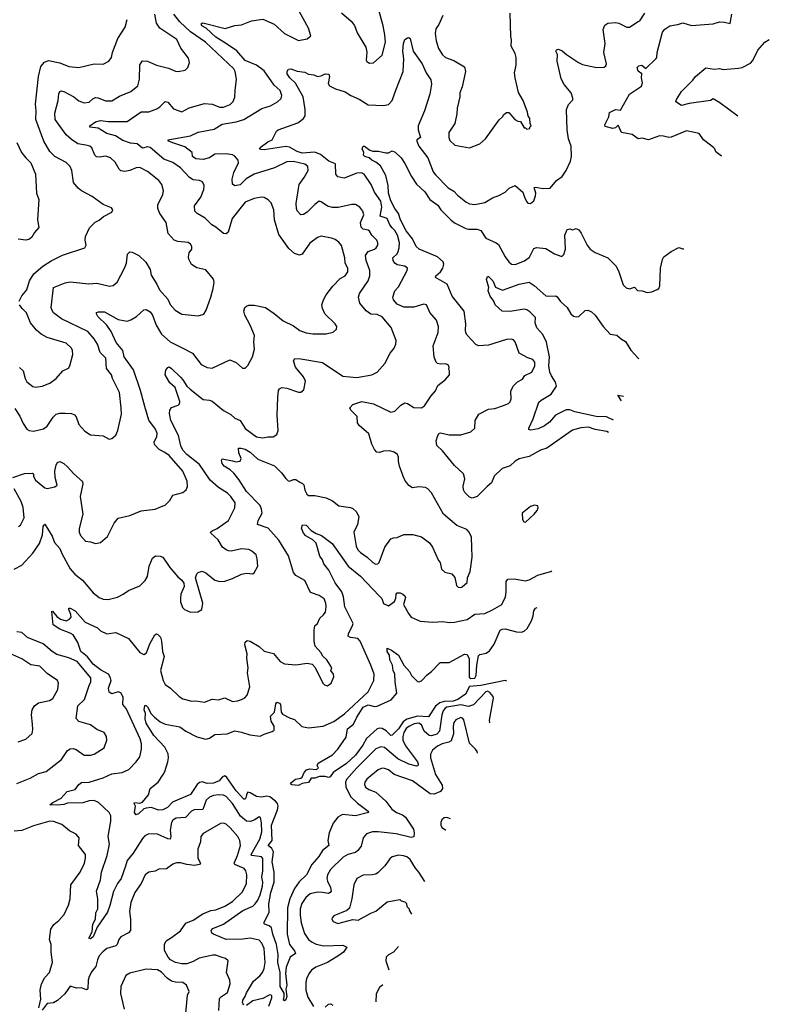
# Model space of a CAD drawing. Extents: x 2056909 to 2160450, y 827444 to 1016825.
# Tile 136 of 256: x 2133937 to 2139848, y 854084 to 861843. Entities that reach past the tile are written whole.
import ezdxf

# ---------------------------------------------------------------- set-up
doc = ezdxf.new("R2010")
doc.units = 0

msp = doc.modelspace()

# ---------------------------------------------------------------- linework, layer by layer
at = {"layer": '0CON10XD'}
for points in [[(2136475, 861895.7), (2136550.6, 861830.6), (2136577.6, 861797.6), (2136599.5, 861739.5), (2136665.6, 861625), (2136674.2, 861585.8), (2136670, 861525), (2136675, 861512.5), (2136695, 861499.2), (2136727.9, 861502.1), (2136795, 861562.5), (2136820.5, 861665), (2136817.6, 861722.4), (2136804.5, 861795), (2136724, 862084)], [(2135810.8, 857595), (2135801.2, 857625), (2135768.8, 857655), (2135745, 857667.1), (2135685, 857671.9), (2135605, 857655.6), (2135585, 857655.8), (2135565, 857664.3), (2135537.2, 857687.2), (2135503, 857743), (2135443.3, 857795), (2135442.5, 857805), (2135453.8, 857815), (2135495, 857832.2), (2135584.2, 857895), (2135634, 857995), (2135636, 858035), (2135601.9, 858085), (2135575, 858112.2), (2135505, 858155.5), (2135439.7, 858215), (2135355, 858338.2), (2135254.5, 858415), (2135225, 858449.4), (2135207.5, 858485), (2135188.5, 858565), (2135130, 858685), (2135119.3, 858739.3), (2135121.2, 858765), (2135135, 858786.7), (2135187.5, 858805), (2135197.5, 858815), (2135201.2, 858835), (2135162.5, 858945), (2135122.2, 858982.2), (2135083.9, 859045), (2135090, 859080), (2135105, 859102.5), (2135115, 859106), (2135135, 859094.4), (2135205, 859026.7), (2135225, 859004.5), (2135254.1, 858954.1), (2135280.6, 858930.6), (2135385, 858849.5), (2135435, 858844.5), (2135455, 858835.5), (2135545, 858763.5), (2135602.4, 858732.4), (2135635, 858703.3), (2135674.7, 858684.7), (2135715, 858620), (2135805, 858554.3), (2135855, 858547.5), (2135895, 858556), (2135935, 858556.2), (2135966.2, 858575), (2135975.8, 858605), (2135968.2, 858725), (2135972.5, 858865), (2135978.3, 858921.7), (2135985.9, 858934.1), (2136005, 858943.8), (2136045, 858940), (2136135, 858906.7), (2136155, 858907.5), (2136177.5, 858925), (2136192, 858995), (2136175, 859028), (2136111.9, 859105), (2136097.5, 859155), (2136107.3, 859172.7), (2136155, 859170.8), (2136325, 859141.2), (2136485, 859033.3), (2136595, 859023.1), (2136715, 859044.2), (2136756.2, 859065), (2136816.8, 859133.2), (2136858.8, 859215), (2136891.2, 859255), (2136903.8, 859285), (2136906.2, 859315), (2136866.2, 859416.2), (2136795, 859501.2), (2136755, 859518.8), (2136705, 859522.9), (2136669.2, 859549.2), (2136619.8, 859609.8), (2136608.1, 859655), (2136615.6, 859685), (2136684.4, 859785), (2136698.8, 859825), (2136699.2, 859865), (2136669.7, 859945), (2136663.8, 859985), (2136685, 860015.6), (2136735, 860033.8), (2136748.9, 860045), (2136760.5, 860065), (2136762.5, 860085), (2136754.4, 860105), (2136715, 860144.3), (2136695, 860176.9), (2136683.8, 860185), (2136645, 860192.9), (2136628.9, 860208.9), (2136625.4, 860245), (2136650, 860305), (2136642.9, 860335), (2136620, 860365), (2136585, 860386), (2136555, 860387.5), (2136447.3, 860362.7), (2136405, 860363.5), (2136364.5, 860374.5), (2136315, 860408), (2136297.7, 860412.3), (2136265, 860387.5), (2136205, 860325.8), (2136175, 860308), (2136155, 860303.8), (2136125, 860336.7), (2136119.2, 860355), (2136118.1, 860395), (2136135, 860512.5), (2136140.6, 860545), (2136180.5, 860599.5), (2136210.8, 860655), (2136210.5, 860685), (2136186, 860705), (2136095, 860726.2), (2136045, 860723.6), (2135945.7, 860674.3), (2135785, 860624.1), (2135722.3, 860587.7), (2135675, 860542.3), (2135634.4, 860534.4), (2135615.7, 860545.7), (2135611.8, 860585), (2135625, 860639.2), (2135663.8, 860715), (2135661.1, 860735), (2135635, 860768.2), (2135615, 860777.9), (2135564.4, 860785.6), (2135475, 860781.8), (2135435, 860755.3), (2135385, 860740.4), (2135325, 860745.6), (2135300.6, 860765), (2135296.9, 860796.9), (2135239.5, 860839.5), (2135145, 860872.9), (2135113.3, 860885), (2135105, 860896.7), (2135285, 860928.2), (2135345, 860955.9), (2135469.6, 860980.4), (2135535, 861018.5), (2135645, 861037.7), (2135703.6, 861056.4), (2135846.6, 861143.4), (2135915, 861164.3), (2135970, 861195), (2135998.3, 861221.7), (2136003.9, 861246.1), (2135990, 861285), (2135945, 861326.5), (2135865, 861440.4), (2135805.2, 861485.2), (2135715, 861520.8), (2135648.3, 861598.3), (2135568.3, 861651.7), (2135484, 861705), (2135406.7, 861776.7), (2135374.5, 861795), (2135369.3, 861810.7), (2135382.2, 861817.8), (2135557.2, 861772.8), (2135635, 861797.1), (2135685, 861802), (2135765, 861834), (2135855, 861845.6), (2135945, 861806.4), (2136024.3, 861735), (2136135, 861678.1), (2136205, 861690.6), (2136234.2, 861715), (2136215.6, 861775), (2136144.6, 861904.6)], [(2136722, 857565), (2136745, 857552), (2136762.5, 857555), (2136772, 857565), (2136817.5, 857685), (2136865, 857750.6), (2136885, 857760.6), (2136915, 857762.2), (2136965, 857785.6), (2137036.8, 857786.8), (2137105, 857768), (2137169.3, 857719.3), (2137192.9, 857685), (2137240.3, 857580.3), (2137253.3, 857565), (2137263, 857513), (2137289.7, 857489.7), (2137345.9, 857475.9), (2137367.1, 857447.1), (2137382.5, 857385), (2137395, 857370), (2137415, 857367.5), (2137425, 857372.5), (2137465, 857407.5), (2137467.5, 857445), (2137488.6, 857495), (2137504.1, 857605.9), (2137498.8, 857765), (2137481.2, 857805), (2137464.1, 857824.1), (2137385, 857855.7), (2137280, 857945), (2137183.1, 858113.1), (2137155.7, 858145.7), (2137135.8, 858155.8), (2137085, 858160.8), (2137035, 858154.2), (2137005, 858171.2), (2136973, 858213), (2136960.6, 858245), (2136933.1, 858325), (2136924.4, 858365), (2136925.5, 858395.5), (2136917.5, 858415), (2136890, 858435), (2136855, 858444.4), (2136805, 858441.9), (2136775, 858432.9), (2136753.8, 858435), (2136735, 858456.7), (2136715, 858496.7), (2136690.2, 858580.2), (2136613.3, 858645), (2136601.2, 858665), (2136598.8, 858715), (2136548.8, 858765), (2136541.2, 858785), (2136565, 858811.2), (2136635, 858833.1), (2136726.4, 858816.4), (2136865, 858750.4), (2136895, 858757.5), (2136941.4, 858805), (2136975, 858822.9), (2136995, 858818.6), (2137045, 858786.7), (2137105, 858783.5), (2137129.4, 858800.6), (2137181.1, 858878.9), (2137215, 858917.5), (2137235, 858960), (2137292.5, 859005), (2137327.5, 859045), (2137327.5, 859075), (2137320, 859085), (2137322.5, 859105), (2137315, 859122.5), (2137295, 859130), (2137255, 859127.5), (2137233, 859133), (2137220, 859145), (2137204.5, 859184.5), (2137198, 859272), (2137237.3, 859377.3), (2137240, 859425), (2137224.3, 859475), (2137170, 859535), (2137145, 859596), (2137125, 859601.4), (2137045, 859577.1), (2136965, 859576), (2136915, 859601.4), (2136885.8, 859635), (2136880.8, 859655), (2136896, 859705), (2136925, 859736.7), (2136992.9, 859865), (2136996, 859885), (2136975, 859900), (2136915, 859910.4), (2136894.7, 859924.7), (2136881.5, 859945), (2136880, 859965), (2136912.8, 859997.2), (2136922.7, 860015), (2136930.7, 860045), (2136931.6, 860085), (2136915.8, 860145), (2136895, 860181.8), (2136875, 860203.2), (2136856.7, 860225), (2136835.7, 860275.7), (2136780.4, 860295), (2136791.7, 860365), (2136785, 860412.5), (2136735, 860483.1), (2136707.5, 860545), (2136653.3, 860625), (2136632.5, 860635), (2136595, 860632.9), (2136495, 860593.6), (2136446.7, 860605), (2136430, 860625), (2136426.5, 860706.5), (2136375, 860726.9), (2136310.4, 860780.4), (2136265, 860799.5), (2136165, 860791.7), (2136124.5, 860805), (2136065, 860837.8), (2136035, 860843.6), (2135865, 860816.9), (2135838.9, 860818.9), (2135828.8, 860825), (2135834.3, 860835), (2135895, 860879.5), (2135928, 860895), (2135948.3, 860938.3), (2135962, 860965), (2135974.5, 860975.5), (2136130.3, 861029.7), (2136175, 861064), (2136188, 861085), (2136189.2, 861135), (2136171.3, 861235), (2136111.6, 861341.6), (2136067.3, 861385), (2136046, 861415), (2136045.9, 861434.1), (2136056.2, 861453.8), (2136075, 861455.8), (2136124.1, 861435.9), (2136185, 861429.2), (2136215, 861413.8), (2136257.5, 861407.5), (2136285, 861396.2), (2136315, 861400.6), (2136345, 861415.7), (2136374, 861414), (2136380.8, 861395), (2136370.3, 861340.3), (2136381.2, 861321.2), (2136428.3, 861298.3), (2136504.2, 861274.2), (2136547.5, 861245), (2136615, 861215.8), (2136685, 861171.4), (2136805, 861166.9), (2136845.5, 861174.5), (2136875, 861206.2), (2136902.5, 861287.5), (2136960, 861435), (2136966.8, 861533.2), (2136957.7, 861595), (2136964.7, 861655.3), (2136974.4, 861685.6), (2136995, 861698.8), (2137005, 861701.2), (2137017.5, 861695), (2137040.4, 861595), (2137110.8, 861495), (2137141.8, 861425), (2137178, 861368), (2137184.5, 861335), (2137170.6, 861255), (2137129.1, 861125), (2137079.7, 861005), (2137080, 860975), (2137097.3, 860915), (2137070, 860895), (2137067.5, 860885), (2137085.5, 860845), (2137155, 860754.3), (2137197.5, 860645), (2137215, 860620.6), (2137315, 860518.1), (2137361.3, 860491.3), (2137390, 860460), (2137455, 860407.5), (2137485, 860392.5), (2137525, 860387.5), (2137605, 860401.2), (2137665, 860440), (2137715, 860456.7), (2137765, 860484), (2137796.7, 860515), (2137845, 860536.7), (2137903.8, 860483.8), (2137919.6, 860435), (2137935, 860408.6), (2137945, 860398.1), (2137965, 860393.1), (2137990.5, 860415), (2138004.4, 860454.4), (2138006.5, 860475), (2137995, 860520), (2138005, 860523.1), (2138065, 860512.7), (2138118.8, 860515), (2138170.8, 860575), (2138215, 860605.7), (2138245, 860654), (2138281.1, 860728.9), (2138289.4, 860765), (2138285.6, 860845), (2138263.5, 860905), (2138254.5, 860975), (2138249.5, 861135), (2138264.5, 861175.5), (2138297.8, 861212.2), (2138299.2, 861225), (2138285.6, 861265), (2138231.4, 861331.4), (2138206.5, 861376.5), (2138174.5, 861515), (2138179.1, 861569.1), (2138164.3, 861595), (2138168.8, 861605), (2138185, 861609.2), (2138215, 861597.5), (2138248.3, 861568.3), (2138344.5, 861504.5), (2138375, 861490.6), (2138485, 861467.1), (2138545, 861467.5), (2138560, 861480), (2138564.2, 861495), (2138544.2, 861585), (2138554.4, 861655), (2138537.8, 861765), (2138550.9, 861799.1), (2138574.4, 861815.6), (2138635, 861821.1), (2138661.2, 861815), (2138725, 861784.5), (2138745, 861782.5), (2138815, 861828.8), (2138826.2, 861835), (2138867.5, 861895)], [(2137274.7, 861875.3), (2137241.2, 861805), (2137218.4, 861771.6), (2137212.3, 861735), (2137220, 861675), (2137238.6, 861615), (2137270.8, 861565), (2137295, 861545.7), (2137359.8, 861519.8), (2137445, 861472.5), (2137452.9, 861435), (2137427, 861313), (2137407.5, 861265), (2137408.6, 861235), (2137385.6, 861144.4), (2137385, 861100), (2137368.6, 861025), (2137321.2, 860955), (2137322, 860915), (2137330, 860890), (2137367.5, 860855), (2137483.9, 860833.9), (2137565, 860863.3), (2137610, 860905), (2137717, 861053), (2137743, 861077), (2137753.6, 861096.4), (2137775, 861112.5), (2137795, 861112.5), (2137842.5, 861055), (2137865, 861042.5), (2137885, 861040), (2137915, 860990), (2137925, 860990), (2137935, 860980), (2137960, 860985), (2137960, 860995), (2137970, 861005), (2137962.5, 861025), (2137960, 861065), (2137947.5, 861085), (2137942.5, 861115), (2137906.2, 861205), (2137869.5, 861269.5), (2137843.4, 861383.4), (2137839.4, 861425), (2137851.1, 861485), (2137852.9, 861545), (2137845, 861576.7), (2137812.5, 861635), (2137814.3, 861685), (2137809.1, 861709.1), (2137804.2, 861895)], [(2133882.9, 858235), (2133975.9, 858265.9), (2134038, 858268), (2134047.5, 858265), (2134046.7, 858243.3), (2134060.8, 858215), (2134135, 858153.3), (2134155, 858148.6), (2134215, 858161.5), (2134233.1, 858175), (2134215.9, 858235.9), (2134215.6, 858285), (2134224.3, 858335), (2134235, 858353.8), (2134255, 858360.8), (2134285, 858345.6), (2134315, 858319.4), (2134364, 858264), (2134432.3, 858202.3), (2134434.2, 858185), (2134413.8, 858085), (2134434.2, 857945), (2134405.9, 857834.1), (2134405.8, 857805), (2134417.8, 857777.8), (2134455, 857733.3), (2134495, 857728), (2134536.4, 857713.6), (2134575, 857722.5), (2134630.7, 857769.3), (2134683.3, 857875), (2134715, 857913.3), (2134805, 857935.8), (2134895, 857971.2), (2135005, 857986), (2135069.5, 858010.5), (2135083.3, 858016.7), (2135122.5, 858055), (2135145, 858096.7), (2135225, 858118), (2135251.2, 858138.8), (2135260, 858165), (2135258.6, 858205), (2135222.5, 858285), (2135115, 858408.1), (2135082.8, 858432.8), (2135036.2, 858456.2), (2134999.4, 858495), (2134998.9, 858515), (2135019.2, 858555), (2135022, 858585), (2135008.8, 858615), (2134956.8, 858686.8), (2134923.5, 858795), (2134889.9, 858919.9), (2134834.3, 859084.3), (2134761.4, 859185), (2134750.8, 859235), (2134698.6, 859298.6), (2134658.5, 859385), (2134625.3, 859435.3), (2134554.4, 859505), (2134542.5, 859525), (2134543.3, 859535), (2134558.3, 859541.7), (2134605, 859540), (2134715, 859480.4), (2134785, 859466), (2134815, 859476.2), (2134857.5, 859505), (2134915, 859557.5), (2134935, 859560), (2134965, 859539.2), (2134985, 859514), (2135012.9, 859435), (2135056.5, 859365), (2135122.9, 859305), (2135224.2, 859255), (2135300, 859215), (2135368, 859125), (2135415, 859100.8), (2135455, 859096), (2135595, 859162), (2135645, 859141.2), (2135695, 859097.5), (2135715, 859097.5), (2135735, 859117.5), (2135772, 859185), (2135787.5, 859245), (2135784.2, 859305), (2135789.2, 859355), (2135755.7, 859435), (2135712.5, 859515), (2135704.2, 859545), (2135713.8, 859575), (2135725, 859586), (2135745, 859592), (2135785, 859592.9), (2135874.3, 859574.3), (2135945, 859527.1), (2136015, 859470), (2136095, 859431.1), (2136145, 859394.3), (2136195.8, 859375.8), (2136247.7, 859367.7), (2136355, 859366.2), (2136409.5, 859380.5), (2136435, 859403.3), (2136437.1, 859425), (2136425, 859446), (2136344.2, 859525), (2136325, 859566.7), (2136320.9, 859595), (2136333.8, 859635), (2136355, 859674.2), (2136406, 859744), (2136465, 859804.3), (2136504.2, 859825), (2136525.5, 859855), (2136525.6, 859885), (2136504.4, 859924.4), (2136501.4, 859965), (2136475, 860063.3), (2136455, 860090), (2136425, 860110), (2136395, 860121.4), (2136315, 860136.7), (2136284.6, 860125.4), (2136225, 860082.2), (2136165, 859994.4), (2136144.2, 859985.8), (2136105, 859999.4), (2136060.7, 860040.7), (2135981.2, 860151.2), (2135947.5, 860265), (2135942, 860345), (2135919.3, 860399.3), (2135897.5, 860422.5), (2135865, 860442), (2135845, 860444.2), (2135785.5, 860434.5), (2135716, 860405), (2135612.2, 860275), (2135582.1, 860167.9), (2135565, 860154), (2135545, 860158), (2135485, 860207.5), (2135452, 860225), (2135399.2, 860279.2), (2135338, 860315), (2135319.2, 860335), (2135315.7, 860375), (2135364.4, 860445), (2135390, 860505), (2135390.8, 860535), (2135378, 860565), (2135356.4, 860576.4), (2135305, 860581.1), (2135275, 860597.8), (2135204.5, 860675), (2135145, 860716.6), (2135075, 860743.2), (2134965, 860835.6), (2134945, 860841.2), (2134905, 860831.2), (2134864, 860864), (2134809.8, 860869.8), (2134751.7, 860891.7), (2134693.5, 860926.5), (2134625, 860946.8), (2134555, 860988), (2134490, 860995), (2134490, 861005), (2134535, 861038.2), (2134575, 861047.5), (2134635, 861039.5), (2134785, 861039.4), (2134895, 861117.3), (2134955, 861116.4), (2135019.5, 861140.5), (2135042.5, 861155), (2135085, 861198.8), (2135105, 861192), (2135151.2, 861141.2), (2135215, 861116.2), (2135272.6, 861147.4), (2135395, 861183.5), (2135455, 861176.4), (2135515, 861153.1), (2135545, 861153.6), (2135596.2, 861173.8), (2135620.7, 861199.3), (2135632.7, 861232.7), (2135636.6, 861283.4), (2135646.9, 861375), (2135635.5, 861435), (2135625.5, 861455), (2135402.7, 861665), (2135285, 861746.4), (2135200, 861825), (2135153.9, 861885)], [(2133897.8, 858777.8), (2133938.6, 858718.6), (2133965, 858661.4), (2133995, 858616.2), (2134012.5, 858605), (2134045, 858600), (2134125, 858618), (2134155, 858638.8), (2134200.2, 858709.8), (2134225, 858734.3), (2134255, 858742.9), (2134295, 858743.1), (2134345, 858738.6), (2134368.5, 858728.5), (2134382.4, 858712.4), (2134405, 858652), (2134451.2, 858601.2), (2134495, 858571.2), (2134595, 858563.3), (2134643, 858537), (2134665, 858542.5), (2134695, 858567.5), (2134710, 858605), (2134740.8, 858735), (2134738.1, 858785), (2134725.5, 858905.5), (2134668.8, 859015), (2134660, 859045), (2134623.1, 859095), (2134615.4, 859175), (2134571.3, 859221.3), (2134550.3, 859285), (2134525, 859328.2), (2134475, 859385.3), (2134266.2, 859485), (2134203.3, 859533.3), (2134190, 859555), (2134186.5, 859575), (2134205, 859732), (2134295, 859769.2), (2134336.5, 859776.5), (2134481.9, 859761.9), (2134545, 859767.3), (2134645, 859743.5), (2134675, 859746.9), (2134706.3, 859773.7), (2134765, 859883.8), (2134778.9, 859925), (2134788.6, 859995), (2134805, 860012.9), (2134825, 860010.9), (2134877.5, 859985), (2134933, 859933), (2134965.4, 859875.4), (2134975, 859830), (2135019.3, 859759.3), (2135039.2, 859715), (2135105, 859640), (2135125, 859598.8), (2135163.7, 859553.7), (2135215, 859521.9), (2135345, 859508.8), (2135389.2, 859520.8), (2135407.3, 859552.7), (2135445.6, 859655), (2135463.1, 859725), (2135470.6, 859775), (2135465, 859798), (2135405, 859872), (2135335, 859888), (2135292.7, 859912.7), (2135272, 859955), (2135269.2, 859975), (2135274, 860005), (2135294, 860035), (2135294, 860055), (2135284.2, 860074.2), (2135265, 860086), (2135185, 860094.3), (2135155.5, 860105.5), (2135107.9, 860157.9), (2135091.4, 860245), (2135041.9, 860315), (2135027.8, 860355), (2135027.8, 860385), (2135065.6, 860465), (2135071.9, 860495), (2135058.6, 860545), (2135035.8, 860575), (2134945, 860645.6), (2134885, 860678.1), (2134855, 860675.6), (2134805.4, 860654.6), (2134767, 860647), (2134735, 860651.1), (2134721.1, 860665), (2134690.3, 860720.3), (2134654.5, 860754.5), (2134617.6, 860767.6), (2134565, 860758.5), (2134542.9, 860762.9), (2134530, 860775), (2134505, 860832.5), (2134491.2, 860845), (2134460, 860855), (2134395, 860863.9), (2134345, 860897.3), (2134305, 860935.6), (2134218.2, 861055), (2134213.5, 861105), (2134240.9, 861205), (2134245, 861257.5), (2134255, 861278), (2134265, 861282.5), (2134285, 861275.6), (2134363.8, 861235), (2134405, 861203.1), (2134445, 861187.8), (2134485, 861192.9), (2134515, 861220), (2134535, 861229.5), (2134557.4, 861227.4), (2134613.7, 861203.7), (2134665, 861204.5), (2134725, 861241.1), (2134813.7, 861276.3), (2134868, 861322), (2134882.3, 861375), (2134885, 861487.5), (2134905, 861518.1), (2134945, 861514.6), (2135015, 861483.6), (2135110.3, 861460.3), (2135165, 861436), (2135185.9, 861434.1), (2135242.5, 861445), (2135264.1, 861465.9), (2135277.1, 861505), (2135268.6, 861538.6), (2135208.9, 861618.9), (2135175.4, 861685.4), (2135042.2, 861775), (2135016.7, 861815), (2135001.9, 861885)], [(2133932.5, 859625), (2133954.7, 859665.3), (2133993.6, 859715), (2134015.4, 859785), (2134049.9, 859840.1), (2134118.6, 859901.4), (2134185, 859943.3), (2134275, 859987.1), (2134450, 860045), (2134461.2, 860065), (2134454.1, 860105.9), (2134456, 860135), (2134487, 860203), (2134533.2, 860246.8), (2134565, 860263.8), (2134597.9, 860292.1), (2134663.3, 860325), (2134672.5, 860345), (2134660.7, 860360.7), (2134595, 860386), (2134509.8, 860449.8), (2134425, 860494.4), (2134397.5, 860515), (2134360.7, 860560.7), (2134348.1, 860655), (2134335, 860686), (2134305, 860716.9), (2134215.6, 860765.6), (2134174.4, 860804.4), (2134128, 860885), (2134064.3, 861055), (2134067.1, 861125), (2134061.7, 861178.3), (2134084.5, 861395), (2134104.4, 861475), (2134132.7, 861507.3), (2134165, 861520), (2134255, 861503.8), (2134325, 861474.3), (2134405, 861465.7), (2134525.6, 861494.4), (2134595, 861492.9), (2134641.2, 861515), (2134660.6, 861545), (2134670, 861585), (2134712.2, 861695), (2134770, 861785), (2134783.6, 861845)], [(2139471.8, 860767.3), (2139425, 860802.5), (2139418.8, 860825), (2139408.8, 860835), (2139328, 860895), (2139295, 860946.7), (2139195, 860966), (2139074.3, 860915.7), (2139055, 860914.3), (2139014.5, 860925.5), (2138983.3, 860926.7), (2138895, 860895.6), (2138845, 860910), (2138815, 860904.4), (2138767.6, 860937.6), (2138683.7, 860953.7), (2138655, 861012.5), (2138635, 860991.2), (2138615, 860986.2), (2138555, 861001.2), (2138550, 861015), (2138581.7, 861078.3), (2138589.2, 861110.8), (2138635, 861136.2), (2138675, 861130), (2138746.7, 861255), (2138840.6, 861319.4), (2138848.5, 861345), (2138840.5, 861385), (2138842, 861415), (2138815, 861436.9), (2138806.2, 861465), (2138820.1, 861479.9), (2138843.8, 861483.8), (2138875, 861458.8), (2138955, 861536.7), (2138961.2, 861545), (2138963.9, 861583.9), (2139005, 861743.3), (2139025, 861768.8), (2139062.5, 861795), (2139107, 861803), (2139126.5, 861803.5), (2139165, 861816.9), (2139235, 861796.7), (2139405, 861809.4), (2139455.9, 861825.9), (2139493.8, 861823.8), (2139538.3, 861811.7), (2139553.3, 861885)], [(2139600.5, 861081.9), (2139458.3, 861188.3), (2139405, 861220), (2139383.5, 861206.5), (2139215, 861181.2), (2139155, 861165.4), (2139110.6, 861195), (2139115.5, 861215), (2139155, 861275.8), (2139244, 861365), (2139265, 861393.8), (2139347.5, 861462.5), (2139415, 861452.2), (2139455, 861456.9), (2139485, 861451.2), (2139605, 861459.4), (2139635, 861465.4), (2139699.2, 861500.8), (2139718.8, 861521.2), (2139756.4, 861603.6), (2139811.4, 861665), (2139848, 861686.6)], [(2133914, 860875), (2133952, 860795), (2133985, 860753.3), (2134026.2, 860715), (2134062, 860625), (2134070.8, 860475), (2134087.1, 860425), (2134077.1, 860265), (2134087.8, 860205), (2134054.2, 860165), (2134032.4, 860127.6), (2134015, 860112), (2133985, 860105.6), (2133925, 860112.5)], [(2138580.5, 858589.4), (2138566.7, 858596.7), (2138475, 858612.3), (2138422.7, 858632.7), (2138362.4, 858627.6), (2138295, 858608.4), (2138095, 858465.7), (2138045, 858451.4), (2137955, 858400), (2137875, 858381.6), (2137845, 858363.3), (2137805, 858326.3), (2137742.2, 858305), (2137678.6, 858245), (2137658.2, 858191.8), (2137622.5, 858165), (2137545, 858086.2), (2137505, 858071.4), (2137485, 858078.8), (2137447.7, 858117.7), (2137437.1, 858137.1), (2137433.5, 858166.5), (2137446.9, 858225), (2137435.8, 858265), (2137365, 858330.6), (2137270.9, 858445), (2137227.4, 858487.4), (2137222.2, 858525), (2137233.7, 858565), (2137245, 858584.3), (2137255, 858586.7), (2137325, 858572.5), (2137415, 858570), (2137495, 858596), (2137526, 858625), (2137530, 858685), (2137556.7, 858735), (2137635, 858772.5), (2137685, 858779.4), (2137745, 858799.2), (2137792, 858818), (2137805, 858830), (2137813.8, 858855), (2137810.8, 858915), (2137827.5, 858955), (2137861.7, 858988.3), (2137900.7, 859009.3), (2137920.4, 859039.6), (2137975, 859063.8), (2137998.6, 859115), (2137998, 859145), (2137984.1, 859164.1), (2137945, 859177.5), (2137876, 859215), (2137844.3, 859305), (2137830.3, 859320.3), (2137815, 859325.6), (2137775, 859323.3), (2137635, 859278.2), (2137555, 859271.9), (2137535, 859284.2), (2137465.4, 859355.4), (2137454.3, 859375), (2137452.8, 859397.2), (2137455.4, 859445), (2137442.9, 859545), (2137347.1, 859665), (2137308.9, 859758.9), (2137215, 859810), (2137218.8, 859825), (2137254.4, 859855.6), (2137274.3, 859885), (2137282.5, 859915), (2137277.5, 859935), (2137231.2, 859975), (2137086.9, 860035), (2137064.4, 860055), (2137034.1, 860115), (2136985, 860177.5), (2136939.4, 860265), (2136924.6, 860314.6), (2136894.7, 860355), (2136863.4, 860415), (2136846, 860475), (2136841.9, 860535), (2136825, 860614.2), (2136781.3, 860691.3), (2136745, 860720.6), (2136715, 860734.5), (2136694, 860754), (2136658.8, 860765), (2136647.5, 860775), (2136651.9, 860795), (2136637.1, 860825), (2136645, 860846.9), (2136657.2, 860847.2), (2136697.5, 860815), (2136723, 860807), (2136767.7, 860807.7), (2136825, 860792.5), (2136845, 860793.3), (2136875, 860810), (2136899.1, 860799.1), (2136944, 860755), (2136975, 860708.8), (2137026.2, 860606.2), (2137065.5, 860545.5), (2137130.8, 860485), (2137171.4, 860425), (2137235, 860381.1), (2137256.7, 860345), (2137336.2, 860265), (2137365, 860241.8), (2137455, 860195.9), (2137475, 860190.7), (2137545, 860190.8), (2137572.7, 860182.7), (2137611.7, 860121.7), (2137694.8, 860084.8), (2137711.5, 860071.5), (2137764, 859975), (2137794.7, 859934.7), (2137815, 859916.7), (2137845, 859912.7), (2137916.9, 859943.1), (2137958.2, 859971.8), (2137991.2, 860038.8), (2138012.9, 860047.1), (2138085, 860040.8), (2138155, 859998.6), (2138205, 859978.8), (2138215, 859980), (2138227.7, 859992.3), (2138240.8, 860035), (2138235.8, 860145), (2138255, 860190), (2138275, 860193.3), (2138295, 860186.2), (2138325, 860196.2), (2138345, 860186.2), (2138365, 860160), (2138411.2, 860065), (2138435, 860035.5), (2138475, 860007.3), (2138575, 859966.2), (2138640.5, 859900.5), (2138661.9, 859855), (2138694.4, 859754.4), (2138719.7, 859729.7), (2138745, 859721.4), (2138785, 859733.8), (2138809.4, 859709.4), (2138845, 859705.7), (2138885, 859692.5), (2138922.3, 859697.7), (2138965, 859716.7), (2138976.7, 859725), (2138984, 859745), (2138990.6, 859885), (2139005.9, 859954.1), (2139017.3, 859972.7), (2139075, 860016.7), (2139133.6, 860046.4), (2139165, 860036.7), (2139172.8, 860036.7)], [(2138620.4, 858686.8), (2138565, 858714.3), (2138483.9, 858716.1), (2138315, 858753.1), (2138275, 858768.2), (2138245, 858767.2), (2138162.5, 858727.5), (2138115, 858672.2), (2138075, 858642.7), (2138025, 858619.6), (2137966.7, 858606.7), (2137953, 858613), (2137951.2, 858625), (2137985, 858697.5), (2138031.4, 858828.6), (2138048, 858845), (2138127.9, 858892.1), (2138170.5, 858955), (2138163.1, 858985), (2138129.3, 859035), (2138116.6, 859065), (2138110.7, 859115), (2138115.5, 859185), (2138091.5, 859301.5), (2138061.7, 859361.7), (2138015, 859413.3), (2138001.4, 859455), (2138003.3, 859495), (2137960.8, 859540.8), (2137937, 859557), (2137915, 859561.1), (2137805, 859544.2), (2137742.5, 859545), (2137686.7, 859595), (2137676.7, 859625), (2137646.7, 859665), (2137630, 859705), (2137637, 859733), (2137618.1, 859795), (2137625, 859818.8), (2137635, 859820), (2137667.3, 859785), (2137689.2, 859735), (2137745, 859712), (2137875, 859758.6), (2137955, 859774), (2137995, 859747.8), (2138085, 859667.3), (2138105, 859662.7), (2138165, 859665.8), (2138175, 859660), (2138201.9, 859621.9), (2138254.6, 859574.6), (2138283.1, 859525), (2138305, 859505.7), (2138325, 859500.6), (2138345.6, 859504.4), (2138395, 859551.2), (2138417, 859553), (2138445, 859541.2), (2138473.8, 859515), (2138538.6, 859425), (2138593.8, 859365), (2138645, 859357.5), (2138681.2, 859325), (2138715, 859306), (2138755, 859239.2), (2138813.8, 859175), (2138819.3, 859172.7)], [(2133935, 859100.8), (2133965, 859076.7), (2133980.8, 859015), (2133995, 858988.8), (2134041.7, 858951.7), (2134065, 858945.8), (2134115.7, 858954.3), (2134175, 858978.8), (2134223.8, 859015), (2134276.7, 859075), (2134322.7, 859097.3), (2134332.5, 859115), (2134355.7, 859205), (2134354.3, 859235), (2134345.5, 859255), (2134305, 859293.1), (2134155, 859338.9), (2134105.8, 859365.8), (2134070, 859395), (2134023.1, 859453.1), (2133991.5, 859531.5), (2133956.3, 859566.3), (2133937.1, 859595)], [(2138683, 858839.7), (2138652.5, 858885), (2138695, 858876.4), (2138697.4, 858875.1)], [(2135705, 854075.6), (2135692.9, 854095), (2135696.2, 854115), (2135715.6, 854145), (2135725.7, 854175), (2135781.4, 854265), (2135832.1, 854307.9), (2135852.5, 854335), (2135865.3, 854365), (2135872.5, 854412.5), (2135863.8, 854523.8), (2135845.7, 854565.7), (2135825, 854587.9), (2135754.7, 854604.7), (2135697.4, 854597.4), (2135565, 854593.9), (2135465.6, 854635), (2135453.1, 854645), (2135446.7, 854665), (2135460.3, 854679.7), (2135545, 854714.5), (2135696.5, 854823.5), (2135775, 854858.2), (2135795.2, 854874.8), (2135815.5, 854904.5), (2135833.8, 854945), (2135851.6, 855015), (2135853.8, 855045), (2135846.6, 855085), (2135853.7, 855135), (2135853.4, 855233.4), (2135845, 855245.3), (2135766.8, 855256.8), (2135762.5, 855265), (2135830.5, 855385), (2135847, 855443), (2135843.7, 855513.7), (2135835, 855556.7), (2135825, 855560), (2135792.7, 855537.3), (2135756.9, 855523.1), (2135725, 855527.8), (2135677.2, 855567.2), (2135615, 855665.5), (2135565, 855721.1), (2135545, 855730.5), (2135505.5, 855734.5), (2135465, 855729.5), (2135434.1, 855715.9), (2135408.3, 855691.7), (2135382, 855618), (2135313.6, 855616.3), (2135293.3, 855605), (2135245, 855555.4), (2135170.8, 855549.2), (2135145.6, 855535), (2135134.6, 855515), (2135124.5, 855455), (2135130, 855405), (2135125, 855384), (2135105, 855386.7), (2135025, 855424.5), (2134955, 855426.9), (2134925, 855410), (2134905, 855388.9), (2134833.4, 855275), (2134785, 855217.5), (2134772.3, 855172.3), (2134736.8, 855075), (2134708, 855035), (2134678.1, 854971.9), (2134649, 854861), (2134629.4, 854810.6), (2134548.7, 854691.3), (2134516.4, 854615), (2134495, 854599.2), (2134482.7, 854605), (2134509.6, 854655), (2134514.6, 854715), (2134534, 854755), (2134538.9, 854805), (2134552.9, 854835), (2134552.9, 854915), (2134542.9, 854975), (2134574.6, 855065), (2134581.3, 855125), (2134626, 855255), (2134644.6, 855345), (2134635.6, 855405), (2134656.9, 855526.9), (2134655, 855567.5), (2134644, 855594), (2134560, 855675), (2134525, 855688.4), (2134485, 855686.5), (2134435, 855670.3), (2134315, 855669.7), (2134285, 855658.9), (2134231.6, 855651.6), (2134174, 855655), (2134199.2, 855675), (2134265, 855707.9), (2134310.5, 855759.5), (2134374.7, 855775.3), (2134403.8, 855816.2), (2134425, 855830.5), (2134485, 855833.1), (2134595, 855869.2), (2134665, 855900.5), (2134745, 855910), (2134796.8, 855933.2), (2134856.5, 855993.5), (2134885.6, 856035), (2134898.1, 856095), (2134898.5, 856135), (2134886.2, 856175), (2134807.2, 856347.2), (2134776.5, 856415), (2134749.4, 856445), (2134753.3, 856505), (2134735, 856538), (2134715, 856545.8), (2134665, 856529.2), (2134643.1, 856543.1), (2134638.8, 856575), (2134658.2, 856635), (2134653.7, 856656.3), (2134637.1, 856685), (2134575, 856718.9), (2134516.2, 856765), (2134470.8, 856820.8), (2134420, 856865), (2134395.7, 856935), (2134358, 856995), (2134335, 857009.5), (2134255, 857038.8), (2134202.5, 857075), (2134190.7, 857179.3), (2134195, 857182.5), (2134229.4, 857139.4), (2134258, 857118), (2134305, 857106.7), (2134331.2, 857118.8), (2134343.1, 857135), (2134341.8, 857155), (2134324.2, 857195.8), (2134326, 857204), (2134334.4, 857205.6), (2134375, 857184.5), (2134454, 857095), (2134550.2, 857050.2), (2134575.5, 857025.5), (2134625, 857003.8), (2134695, 857014.4), (2134795, 856965.4), (2134885.5, 856855.5), (2134915, 856840), (2134936, 856854), (2134963.5, 856925), (2135001.9, 856995), (2135015, 857002.5), (2135027.4, 856997.4), (2135046.5, 856976.5), (2135055.6, 856945), (2135063.6, 856863.6), (2135075.6, 856825), (2135048.1, 856715), (2135067.8, 856635), (2135085, 856603.1), (2135125.6, 856575), (2135195, 856509.4), (2135225, 856491.1), (2135295, 856472.2), (2135325.6, 856474.4), (2135395.8, 856465.8), (2135455, 856487.5), (2135505, 856483.1), (2135555, 856499.1), (2135615, 856470.6), (2135655, 856474.3), (2135686.7, 856485), (2135711.7, 856498.3), (2135730.9, 856519.1), (2135750.9, 856585), (2135734.5, 856695), (2135738.2, 856735), (2135728.7, 856811.3), (2135731.5, 856845), (2135713, 856917), (2135715, 856937.5), (2135730.7, 856949.3), (2135755, 856944.2), (2135825, 856902.9), (2135865, 856867.1), (2135937.8, 856847.8), (2135990.8, 856785), (2136025, 856765.5), (2136115, 856759.1), (2136205, 856771.2), (2136243.6, 856763.6), (2136268.3, 856738.3), (2136327.5, 856615), (2136340.7, 856600.7), (2136365, 856592.5), (2136392.5, 856615), (2136413.3, 856665), (2136412.5, 856685), (2136390, 856715), (2136397.5, 856735), (2136358.3, 856798.3), (2136327, 856827), (2136312.5, 856855), (2136266.7, 856905), (2136258.8, 856945), (2136258.6, 857035), (2136264.3, 857065), (2136284.4, 857085.6), (2136305, 857126.2), (2136330.9, 857149.1), (2136347.5, 857175), (2136353.1, 857215), (2136350.6, 857245), (2136337.6, 857277.6), (2136298.8, 857305), (2136230, 857330), (2136185, 857422), (2136115, 857463.3), (2136095, 857486.7), (2136056.6, 857616.6), (2135979.9, 857739.9), (2135896.9, 857835), (2135812, 857865), (2135818.1, 857895), (2135848.5, 857955), (2135845.3, 857985), (2135832.2, 858015), (2135724.6, 858124.6), (2135665, 858220.4), (2135625, 858269.1), (2135596.4, 858296.4), (2135549.5, 858325), (2135534.6, 858345), (2135528.3, 858371.7), (2135535, 858381.2), (2135615.6, 858365.6), (2135645, 858359.2), (2135675.8, 858364.2), (2135683.8, 858385), (2135665, 858430), (2135662.5, 858465), (2135682.9, 858467.1), (2135715, 858459.4), (2135755, 858434.4), (2135815, 858380.4), (2135945.7, 858325.7), (2136002.4, 858272.4), (2136035, 858226), (2136055, 858208.8), (2136065, 858206.2), (2136095, 858218.8), (2136115, 858220), (2136145, 858197.5), (2136168.3, 858188.3), (2136177.3, 858177.3), (2136184.4, 858134.4), (2136202.7, 858102.7), (2136215, 858093.3), (2136263.6, 858093.6), (2136355, 858074.2), (2136405, 858050.6), (2136455, 858011.9), (2136545, 857999.4), (2136565, 857990.8), (2136592, 857965), (2136611.2, 857925), (2136601.2, 857865), (2136573.1, 857805), (2136589.6, 857695), (2136604.5, 857665), (2136623.3, 857645), (2136677, 857607), (2136722, 857565)], [(2133929.3, 857849.3), (2133945, 857860), (2133971.7, 857918.3), (2133965, 857997.5), (2133948.7, 858045), (2133894.8, 858144.7)], [(2137925, 857882.5), (2137993.3, 857945), (2138016.7, 857975), (2138026.7, 857995), (2138023, 858013), (2137996.4, 858016.4), (2137965, 858006.7), (2137900, 857955), (2137901.2, 857905), (2137912.5, 857885), (2137925, 857882.5)], [(2133895, 857512.5), (2133955, 857543.3), (2134042.3, 857637.7), (2134094.3, 857715), (2134117.6, 857782.4), (2134122.1, 857847.9), (2134135, 857866.2), (2134193, 857773), (2134212.7, 857722.7), (2134254.3, 857675), (2134269.4, 857635), (2134335, 857515.6), (2134372.7, 857472.7), (2134431.4, 857425), (2134516, 857325), (2134565, 857290), (2134595.7, 857275.7), (2134635, 857272.9), (2134708.3, 857291.7), (2134754.5, 857315.5), (2134794.4, 857345.6), (2134885, 857380), (2134925.6, 857424.4), (2134946.4, 857453.6), (2134958.9, 857535), (2134985, 857598.8), (2135008.3, 857618.3), (2135045, 857616.2), (2135065, 857606.2), (2135120.8, 857525), (2135183, 857453), (2135215.7, 857425.7), (2135231.4, 857401.4), (2135234.3, 857375), (2135209.2, 857315), (2135204.3, 857284.3), (2135204.2, 857255), (2135221.7, 857211.7), (2135235.9, 857195.9), (2135285, 857174), (2135343, 857177), (2135373.3, 857195), (2135381.4, 857245), (2135323.8, 857445), (2135333.3, 857475), (2135344.1, 857485.9), (2135376.4, 857496.4), (2135404.1, 857484.1), (2135475, 857426), (2135516.4, 857416.4), (2135555, 857418.8), (2135615, 857438), (2135685, 857472), (2135725, 857480), (2135773.6, 857476.4), (2135785, 857483.3), (2135814, 857535), (2135810.8, 857595)], [(2137644.7, 856302.5), (2137642.3, 856322.3), (2137673.6, 856495), (2137670, 856510), (2137645, 856540.8), (2137625, 856550), (2137612.9, 856545), (2137515, 856443.1), (2137475, 856431.2), (2137415, 856444.5), (2137305.8, 856425), (2137292.2, 856417.8), (2137275.8, 856395), (2137265.7, 856365), (2137247.5, 856235), (2137226.9, 856213.1), (2137185, 856199.5), (2137165, 856201.6), (2137127.2, 856237.2), (2137105.8, 856285.8), (2137085, 856298.1), (2137046.9, 856295), (2137005, 856273.7), (2136985, 856255.9), (2136966.6, 856225), (2136958.4, 856195), (2136959, 856165), (2136979.9, 856119.9), (2137074.6, 855995), (2137080, 855975), (2137076.8, 855963.2), (2137065, 855960), (2137005, 855974.8), (2136917.8, 856017.8), (2136815, 856108), (2136785, 856112.7), (2136745, 856098), (2136595, 855946.6), (2136514.2, 855855), (2136506.7, 855835), (2136509.5, 855795), (2136549.4, 855719.4), (2136599.7, 855669.7), (2136686.2, 855605), (2136687.5, 855595), (2136585, 855570), (2136482, 855578), (2136445, 855558.8), (2136408.7, 855511.3), (2136377.1, 855435), (2136365.8, 855375), (2136374.3, 855335), (2136325.6, 855295), (2136295, 855247.5), (2136241.5, 855185), (2136198, 855105), (2136140.8, 855049.2), (2136105.3, 854995), (2136066.8, 854915), (2136049.7, 854845), (2136047.3, 854635), (2136064.3, 854555), (2136104.3, 854505), (2136110.8, 854485), (2136071.2, 854455), (2136039.2, 854375), (2136033.5, 854325), (2136044.5, 854235.5), (2136036.8, 854203.2), (2136042.5, 854145), (2136035, 854120), (2136025, 854110), (2136016.7, 854115), (2136023.6, 854145), (2136021.7, 854171.7), (2135992.1, 854225), (2135992.1, 854262.1), (2135991.1, 854335), (2135973, 854413), (2135974.7, 854475), (2135961.9, 854555), (2135932.2, 854635), (2135923.2, 854685), (2135905, 854702.5), (2135868, 854715), (2135862.5, 854725), (2135903.9, 854806.1), (2135902.3, 854875), (2135917.7, 854965), (2135942.6, 855045), (2135943.9, 855125), (2135927.3, 855205), (2135939.8, 855285), (2135925, 855312.5), (2135896, 855335), (2135927.2, 855375), (2135922.2, 855495), (2135970.9, 855615), (2135976.1, 855645), (2135970.2, 855665), (2135955, 855684.2), (2135909, 855719), (2135885, 855723.9), (2135844.4, 855715.5), (2135805, 855720.5), (2135755, 855751.2), (2135735, 855755.4), (2135727.3, 855745), (2135720.5, 855709.5), (2135715, 855700.8), (2135705, 855700), (2135645, 855764.7), (2135571.2, 855871.2), (2135555, 855883.4), (2135536.9, 855875), (2135509.6, 855845), (2135465, 855825.2), (2135415, 855824.2), (2135375, 855836.8), (2135355, 855832.4), (2135335.9, 855815), (2135285, 855735.6), (2135142.7, 855677.2), (2135101.8, 855635), (2135065.7, 855615), (2135033.3, 855613.3), (2134975, 855634.4), (2134935, 855629.1), (2134916.5, 855623.5), (2134875, 855585.6), (2134855, 855576), (2134843.1, 855595), (2134850, 855645), (2134840.8, 855665), (2134843.8, 855675), (2134885, 855668.9), (2134905, 855675.8), (2134952.9, 855735), (2134966, 855785), (2135029.2, 855835), (2135067.5, 855895), (2135082.1, 855917.9), (2135105.5, 855994.5), (2135110.5, 856025), (2135107, 856057), (2135080.8, 856110.8), (2134995, 856200.9), (2134935, 856298), (2134927, 856333), (2134928.1, 856375), (2134919.6, 856405), (2134925, 856437.5), (2134935, 856438.1), (2134945, 856428.6), (2134975, 856373.8), (2135000, 856345), (2135045, 856308.8), (2135085, 856290), (2135199.7, 856269.7), (2135246.6, 856236.6), (2135335, 856192.5), (2135405, 856174.2), (2135435, 856180), (2135475, 856209.2), (2135574.4, 856215.6), (2135635, 856237.5), (2135685, 856228.8), (2135753, 856207), (2135833.3, 856196.7), (2135865, 856213.3), (2135927.7, 856232.3), (2135943.3, 856245), (2135944, 856275), (2135921.4, 856315), (2135914.4, 856355), (2135945.7, 856385), (2135957.8, 856452.2), (2135966, 856464), (2135985, 856456.5), (2135993.1, 856445), (2136000, 856385), (2136010, 856370), (2136065, 856340.8), (2136105, 856328.8), (2136163.2, 856273.2), (2136215, 856263.1), (2136330, 856275), (2136415, 856312.2), (2136497.9, 856372.1), (2136684.2, 856545), (2136730.6, 856635), (2136731.5, 856685), (2136707.3, 856757.3), (2136622.9, 856945), (2136603.3, 856965), (2136545, 856972.9), (2136528, 856985), (2136530, 857005), (2136559.9, 857060.1), (2136566.9, 857085), (2136542.4, 857132.4), (2136501.1, 857215), (2136490, 857295), (2136476.2, 857335), (2136423.7, 857403.7), (2136375, 857505.7), (2136335.6, 857555), (2136324.5, 857585), (2136303.5, 857615), (2136275, 857716.2), (2136250, 857745), (2136192.5, 857775), (2136175.7, 857795), (2136159.4, 857835), (2136167.5, 857862.5), (2136195, 857860), (2136235, 857817.5), (2136275, 857792.5), (2136316.8, 857776.8), (2136402, 857715), (2136527, 857537), (2136625, 857457.5), (2136772.9, 857302.9), (2136792.3, 857282.3), (2136805, 857240.8), (2136845, 857222.5), (2136892.9, 857257.1), (2136904.3, 857285), (2136906, 857315), (2136913.8, 857325), (2136937.5, 857325), (2136958.8, 857315), (2136973, 857303), (2136978.1, 857288.1), (2136963.3, 857235), (2137002.4, 857162.4), (2137025, 857135.6), (2137095, 857102.5), (2137195.8, 857094.2), (2137275, 857100.6), (2137325, 857093.3), (2137365, 857095.5), (2137465, 857115.5), (2137525, 857158), (2137605, 857164.3), (2137665, 857191.4), (2137738.8, 857235), (2137767.5, 857295), (2137773.3, 857335), (2137771.9, 857415), (2137785, 857434), (2137836.4, 857436.4), (2137925, 857420), (2137955, 857429.2), (2138022.5, 857465), (2138087.1, 857482.9), (2138125, 857494.2), (2138134.2, 857498.7)], [(2137778.5, 856629.6), (2137765, 856635.5), (2137574.4, 856595.6), (2137485, 856588.1), (2137451.3, 856528.7), (2137392.3, 856485), (2137355, 856472.9), (2137285, 856470.7), (2137250.6, 856459.4), (2137216.2, 856433.8), (2137161.2, 856348.8), (2137075, 856354.4), (2136990.2, 856329.8), (2136961.2, 856308.8), (2136925, 856253.3), (2136875, 856205.4), (2136865, 856202.5), (2136827.4, 856237.4), (2136795, 856257.3), (2136775, 856260.5), (2136755, 856253.1), (2136672.4, 856177.6), (2136642.7, 856125), (2136585, 856047.3), (2136515, 855980.6), (2136409.8, 855910.2), (2136384.3, 855875.7), (2136375, 855870.8), (2136345, 855878.6), (2136300.3, 855879.7), (2136265, 855866), (2136235, 855865.7), (2136215, 855830.8), (2136165, 855822.7), (2136135, 855807.1), (2136082.6, 855812.6), (2136073.1, 855826.9), (2136111, 855859), (2136153.9, 855866.1), (2136165, 855873.3), (2136180.1, 855909.9), (2136199.2, 855930.8), (2136225, 855938), (2136275, 855934.4), (2136292.5, 855945), (2136282.5, 855965), (2136290, 855985), (2136405, 856049.2), (2136445.7, 856095), (2136510.4, 856189.6), (2136523.3, 856255), (2136569.2, 856290.8), (2136595, 856345.5), (2136646.5, 856425), (2136685, 856444.5), (2136735, 856429.5), (2136755, 856432.5), (2136867.4, 856482.6), (2136911.1, 856535), (2136897.7, 856625), (2136896.2, 856685), (2136882.7, 856715), (2136877.3, 856755), (2136856.9, 856796.9), (2136852.7, 856835), (2136834.6, 856865), (2136835, 856888.8), (2136868.8, 856875), (2136923.3, 856835), (2136965.5, 856755.5), (2137010, 856705), (2137028, 856675), (2137075, 856626.2), (2137085, 856623.8), (2137105, 856632), (2137150.2, 856679.8), (2137185, 856705.8), (2137251.7, 856778.3), (2137325, 856777.8), (2137445, 856841.9), (2137465, 856838.9), (2137480.4, 856805), (2137481.6, 856661.6), (2137495, 856650.1), (2137525.9, 856654.1), (2137537.2, 856675), (2137541.2, 856755), (2137555, 856829.2), (2137565, 856840.6), (2137615, 856850.6), (2137641.5, 856868.5), (2137677.5, 856922.5), (2137725, 857030.6), (2137740.4, 857039.6), (2137765, 857042.9), (2137855, 857018.4), (2137895, 857015.4), (2137915, 857023.9), (2137938, 857045), (2137973.7, 857106.6), (2137987.2, 857145), (2137990, 857185), (2138004.3, 857205), (2138016.5, 857211.2)], [(2133915, 855822.9), (2134021.2, 855865), (2134086.8, 855903.2), (2134145, 855917.1), (2134266.9, 856013.1), (2134315, 856084), (2134335, 856098), (2134359.5, 856099.5), (2134381.7, 856091.7), (2134445, 856047.5), (2134495, 856045.7), (2134525, 856054), (2134604.1, 856105.9), (2134624.2, 856165), (2134622, 856195), (2134604.2, 856224.2), (2134545, 856248), (2134495, 856286), (2134405, 856311.2), (2134384, 856335), (2134395.6, 856435), (2134447.5, 856485), (2134485.4, 856594.6), (2134499.4, 856625), (2134497.8, 856655), (2134391.5, 856785), (2134324.8, 856814.8), (2134229.7, 856839.7), (2134192.9, 856862.9), (2134123.2, 856923.2), (2133998, 856975), (2133955, 857014.6), (2133915, 857018.9)], [(2133925, 856151.4), (2133985, 856172.5), (2134035, 856217.5), (2134041.2, 856248.8), (2134039.1, 856290.9), (2134029.4, 856365), (2134035, 856403.3), (2134055, 856436.2), (2134085, 856458), (2134171.9, 856478.1), (2134197.9, 856492.1), (2134237.5, 856565), (2134244.2, 856614.2), (2134236, 856635), (2134155, 856690.8), (2134095, 856748.6), (2134025, 856759.2), (2133955, 856806.7), (2133835, 856857.8)], [(2137546.4, 856062.3), (2137545, 856076.2), (2137532, 856095), (2137485, 856141.2), (2137438.8, 856325), (2137429.6, 856339.6), (2137415, 856343.8), (2137375, 856324.5), (2137360, 856305), (2137354.7, 856275), (2137357.1, 856215), (2137339.2, 856160.8), (2137321.9, 856148.1), (2137267.5, 856135), (2137232.4, 856117.6), (2137192.7, 856085), (2137175.5, 856055), (2137176.1, 856025), (2137215.3, 855895), (2137269.5, 855809.5), (2137270.8, 855785), (2137255, 855761.5), (2137205, 855740), (2137172.9, 855742.9), (2137035, 855843.3), (2136890, 855895), (2136845, 855931.2), (2136815, 855942.9), (2136795, 855944.4), (2136765, 855931.5), (2136705.8, 855885), (2136675, 855858.6), (2136658.6, 855835), (2136655.7, 855815), (2136664.3, 855795), (2136691.2, 855775), (2136745, 855755.8), (2136824.5, 855684.5), (2136872.6, 855622.6), (2136908, 855595), (2136955.4, 855575.4), (2136978.4, 855558.4), (2137041.8, 855465), (2137048.9, 855435), (2137046, 855404), (2137025, 855398.1), (2136906.3, 855426.3), (2136765, 855442.5), (2136718.3, 855441.7), (2136672.9, 855427.1), (2136645.6, 855395), (2136629.7, 855330.3), (2136604.5, 855295.5), (2136585, 855280.6), (2136525, 855263.6), (2136487.6, 855242.4), (2136389.1, 855145), (2136365.4, 855105), (2136360.4, 855075), (2136363.8, 855055), (2136387.9, 855005), (2136392.2, 854975), (2136386, 854964), (2136372.5, 854957.5), (2136325.4, 854964.6), (2136285, 854966.5), (2136226.9, 854953.1), (2136192.3, 854925), (2136161.3, 854878.7), (2136149.2, 854835), (2136148.8, 854785), (2136155.9, 854725), (2136182, 854642), (2136215, 854593.5), (2136242.4, 854572.4), (2136275, 854557.9), (2136335, 854544.6), (2136485, 854549.4), (2136516.7, 854535), (2136489.5, 854495), (2136453.1, 854466.9), (2136365, 854413.1), (2136273.2, 854376.8), (2136237.1, 854352.9), (2136216.4, 854323.6), (2136200, 854285), (2136193.3, 854255), (2136192.7, 854195), (2136208.9, 854138.9), (2136255, 854066.2)], [(2137335, 855545.9), (2137305, 855556.7), (2137285, 855552.5), (2137265, 855537.5), (2137256.7, 855515), (2137257.5, 855495), (2137267, 855477), (2137295, 855457.5), (2137297.7, 855454.6)], [(2134089.5, 854055), (2134104.4, 854125), (2134098.8, 854195), (2134109.2, 854245), (2134135.9, 854294.1), (2134172.5, 854335), (2134196.9, 854415), (2134184.6, 854494.6), (2134185.5, 854555), (2134172, 854595), (2134182.5, 854675), (2134207.3, 854712.7), (2134247.1, 854742.9), (2134288.8, 854791.2), (2134321.1, 854865), (2134334.5, 854915), (2134341.1, 855025), (2134415, 855124), (2134448.1, 855195), (2134456.7, 855235), (2134455.7, 855265), (2134401.2, 855335), (2134406.1, 855396.1), (2134382.5, 855425), (2134331.2, 855451.2), (2134270.3, 855500.3), (2134205, 855525.4), (2134175, 855527.1), (2134045, 855490), (2133955, 855451.9), (2133895, 855448.1)], [(2135507.5, 854035), (2135511.8, 854128.2), (2135527.5, 854145), (2135575, 854175.6), (2135597.3, 854245), (2135595, 854273.3), (2135566.9, 854335), (2135580, 854425), (2135561.2, 854445), (2135526.2, 854453.8), (2135485, 854470.4), (2135461.4, 854471.4), (2135353.3, 854446.7), (2135305, 854420.5), (2135255, 854402.5), (2135215, 854402.7), (2135165, 854412.2), (2135126, 854435), (2135107.5, 854455), (2135078.8, 854508.8), (2135079.2, 854555), (2135091.2, 854585), (2135135, 854609.2), (2135205, 854662.2), (2135246.1, 854723.9), (2135305, 854747.8), (2135382.2, 854797.8), (2135445, 854821.8), (2135485, 854827.8), (2135555, 854856.2), (2135615, 854893.6), (2135695, 854968.6), (2135725.5, 855035), (2135728.8, 855105), (2135720.5, 855135), (2135707.1, 855155), (2135635, 855184.7), (2135627.5, 855195), (2135654.3, 855255.7), (2135677.9, 855335), (2135674.4, 855375), (2135656.9, 855405), (2135597.8, 855475), (2135565, 855501.9), (2135545, 855510.6), (2135521.3, 855508.7), (2135385, 855429.2), (2135366, 855405), (2135362.9, 855365), (2135340.8, 855305), (2135342.5, 855235), (2135364.3, 855195), (2135355.8, 855185), (2135315, 855178), (2135255, 855184.6), (2135205, 855198.5), (2135175, 855198.5), (2135145, 855188.1), (2135095, 855151.9), (2135035, 855148.9), (2135005, 855132.9), (2134955, 855124.2), (2134926.3, 855103.7), (2134895.5, 855035), (2134844.2, 854965), (2134813.3, 854885), (2134804.5, 854815), (2134811.8, 854755), (2134812, 854665), (2134794.4, 854645.6), (2134735, 854614), (2134719.2, 854595), (2134705.7, 854555), (2134696, 854545), (2134625, 854523.1), (2134592.1, 854497.9), (2134565, 854465.8), (2134550.5, 854435), (2134538.2, 854381.8), (2134505, 854342), (2134485, 854303.3), (2134477.2, 854272.8), (2134473.8, 854205), (2134465, 854198), (2134425, 854212.5), (2134385, 854211.2), (2134335, 854225.8), (2134292.5, 854165), (2134235, 854112.9), (2134205, 854095.8), (2134155, 854089.4), (2134115, 854037.1)], [(2137133, 855052.1), (2137085.7, 855125), (2137057.4, 855157.4), (2137017.5, 855225), (2136991.2, 855245), (2136964.5, 855254.5), (2136925, 855257.8), (2136873.6, 855246.4), (2136855, 855230), (2136816.1, 855173.9), (2136765, 855123.1), (2136745, 855108.9), (2136717.3, 855102.7), (2136645, 855100), (2136596, 855075), (2136571.9, 855025), (2136556.2, 854915), (2136538.6, 854841.4), (2136516.9, 854823.1), (2136415, 854781.2), (2136400, 854765), (2136398.8, 854755), (2136410, 854735), (2136445, 854720), (2136565, 854750.6), (2136605, 854746), (2136705, 854802.5), (2136745, 854816.2), (2136835, 854891.2), (2136935, 854910), (2136945, 854900), (2136975, 854890), (2136988.3, 854878.3), (2136990, 854855), (2137007, 854837), (2137007.5, 854825), (2137027.7, 854794.8)], [(2136923.3, 854539.7), (2136885, 854493.3), (2136845, 854472.5), (2136827.5, 854455), (2136823.3, 854425), (2136841.9, 854371.9), (2136847.6, 854354.8)], [(2135244.5, 853985), (2135261.2, 854155), (2135272.5, 854185), (2135253.8, 854235), (2135225, 854255.5), (2135165, 854257.2), (2135135, 854266.2), (2135099.1, 854289.1), (2135055, 854337.3), (2135025, 854356.4), (2134935, 854359.2), (2134805, 854330), (2134775, 854310), (2134735.8, 854225), (2134731.9, 854168.1), (2134760.8, 854045)], [(2136799.8, 854237.9), (2136775, 854217.1), (2136748.5, 854165), (2136744.2, 854102)], [(2135901.1, 854068.9), (2135925.9, 854135), (2135925, 854150), (2135916.9, 854156.9), (2135905, 854156.2), (2135855, 854128), (2135775, 854111.5), (2135725, 854073.2)], [(2136345, 854062), (2136372.5, 854085), (2136387.5, 854087.5), (2136405.9, 854075.9)]]:
    msp.add_lwpolyline(points, dxfattribs=at)

doc.saveas('drawing.dxf')
